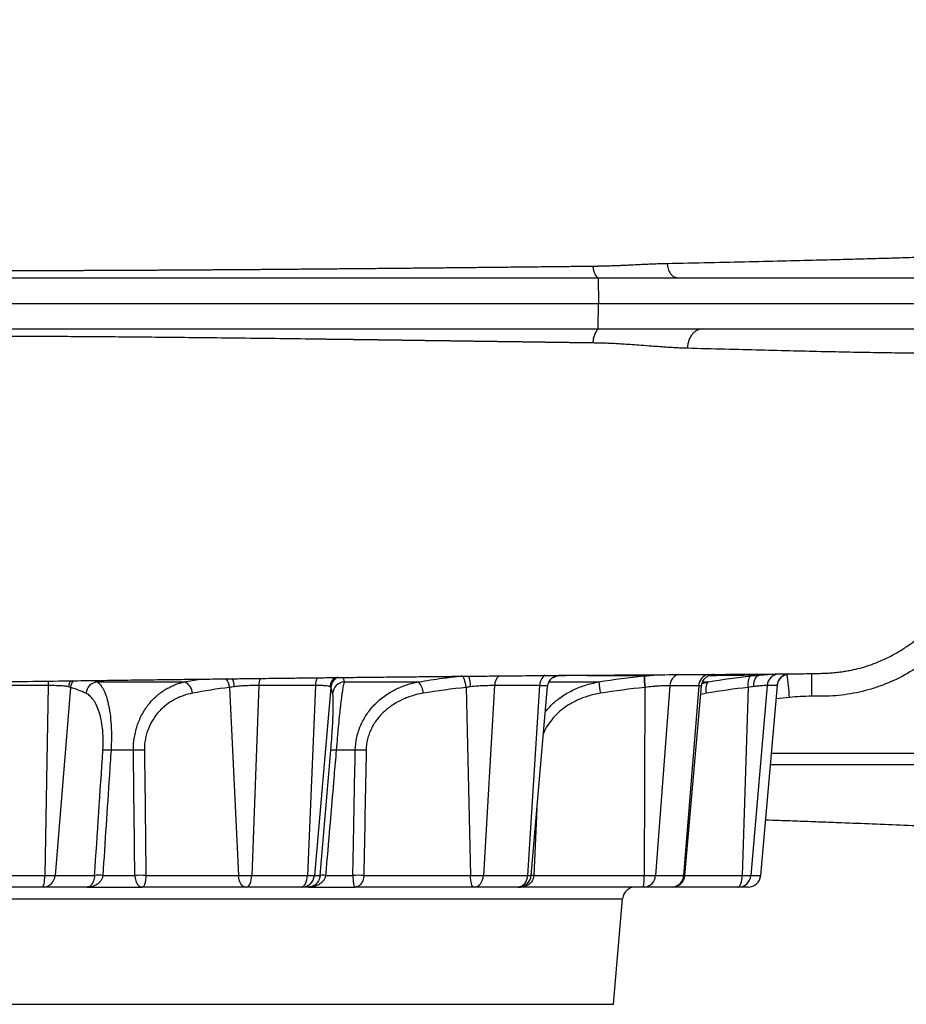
# Model space of a CAD drawing. Header units: millimetres. Extents: x 648 to 3450, y 253 to 3684.
# Tile 5 of 21: x 1382 to 1730, y 378 to 764. Entities that reach past the tile are written whole.
import ezdxf

# ---------------------------------------------------------------- set-up
doc = ezdxf.new("R2010")
doc.units = ezdxf.units.MM

msp = doc.modelspace()

# ---------------------------------------------------------------- linework, layer by layer
at = {"color": 7, "linetype": 'Continuous', "lineweight": 25}
for p, q in [((1609.51, 663.01), (1609.62, 653.01)), ((1640.2, 663.2), (1640.96, 663.01)), ((1640.96, 663.01), (2203.3, 663.01)), ((1609.51, 643.01), (1609.62, 653.01)), ((1609.62, 653.01), (2279.03, 653.01)), ((1650.42, 643.01), (2203.33, 643.01)), ((1393.59, 503.07), (1392.34, 428.57)), ((1402.38, 502.35), (1396.35, 428.57)), ((1412.86, 504.53), (1447.21, 504.53)), ((1464.81, 502.35), (1468.33, 428.57)), ((1476.31, 503.08), (1473.55, 428.57)), ((1498.52, 503.08), (1495.36, 428.57)), ((1504.58, 502.35), (1498.13, 428.57)), ((1509.75, 504.53), (1538.97, 504.53)), ((1557.69, 502.35), (1559.36, 428.57)), ((1568.88, 503.06), (1564.44, 428.57)), ((1586.51, 503.04), (1581.75, 428.57)), ((1583.2, 428.57), (1589.68, 502.68)), ((1627.84, 502.35), (1627.5, 428.57)), ((1637.63, 502.99), (1631.94, 428.57)), ((1648.95, 503), (1643.05, 428.57)), ((1643.55, 428.57), (1650.06, 502.92)), ((1668.38, 502.35), (1666.07, 428.57)), ((1675.84, 503.11), (1669.43, 428.57)), ((1679.74, 503.14), (1673.26, 428.57)), ((1673.3, 428.57), (1679.83, 503.11)), ((1427.11, 477.7), (1418.31, 477.7)), ((1514.17, 477.7), (1506.69, 477.7)), ((1758.34, 472.01), (1677.1, 472.01)), ((1368.17, 428.57), (1392.34, 428.57)), ((1392.34, 428.57), (1396.35, 428.57)), ((1396.35, 428.57), (1411.87, 428.57)), ((1415.08, 428.57), (1427.66, 428.57)), ((1432.01, 428.57), (1468.33, 428.57)), ((1468.33, 428.57), (1473.55, 428.57)), ((1473.55, 428.57), (1495.36, 428.57)), ((1495.36, 428.57), (1498.13, 428.57)), ((1498.13, 428.57), (1500.4, 428.57)), ((1502.53, 428.57), (1513.23, 428.57)), ((1517.53, 428.57), (1559.36, 428.57)), ((1559.36, 428.57), (1564.44, 428.57)), ((1564.44, 428.57), (1581.75, 428.57)), ((1584.25, 428.57), (1627.5, 428.57)), ((1627.5, 428.57), (1631.94, 428.57)), ((1631.94, 428.57), (1643.05, 428.57)), ((1666.07, 428.57), (1669.43, 428.57)), ((1669.43, 428.57), (1673.26, 428.57)), ((1391.39, 424.01), (1367.56, 424.01)), ((1391.7, 424.01), (1391.39, 424.01)), ((1408.99, 424.01), (1391.7, 424.01)), ((1408.99, 424.01), (1430.59, 424.01)), ((1471.04, 424.01), (1430.59, 424.01)), ((1471.45, 424.01), (1471.04, 424.01)), ((1492.94, 424.01), (1471.45, 424.01)), ((1493.16, 424.01), (1492.94, 424.01)), ((1495.68, 424.01), (1493.16, 424.01)), ((1495.68, 424.01), (1514.06, 424.01)), ((1560.65, 424.01), (1514.06, 424.01)), ((1561.04, 424.01), (1560.65, 424.01)), ((1578.1, 424.01), (1561.04, 424.01)), ((1578.22, 424.01), (1578.1, 424.01)), ((1578.2, 424.01), (1579.07, 424.01)), ((1627.24, 424.01), (1579.07, 424.01)), ((1627.58, 424.01), (1627.24, 424.01)), ((1638.53, 424.01), (1627.58, 424.01)), ((1638.57, 424.01), (1638.53, 424.01)), ((1664.28, 424.01), (1638.57, 424.01)), ((1664.55, 424.01), (1664.28, 424.01)), ((1668.32, 424.01), (1664.55, 424.01)), ((1668.32, 424.01), (1668.32, 424.01)), ((1615.48, 378.01), (1619.1, 419.44)), ((1035.48, 378.01), (1615.48, 378.01))]:
    msp.add_line(p, q, dxfattribs=at)
at = {"color": 1, "linetype": 'Continuous', "lineweight": 25}
for p, q in [((1593.59, 506.88), (1591.23, 505.87)), ((1411.63, 505.07), (1412.86, 504.53)), ((1447.21, 504.53), (1453.29, 505.6)), ((1590.29, 504.53), (1609.83, 504.53)), ((1650.23, 503.86), (1652.85, 504.53)), ((1650.57, 504.53), (1652.85, 504.53)), ((1679.7, 503.12), (1679.74, 503.14)), ((1651.99, 500.06), (1649.76, 499.51)), ((1684.61, 498.45), (1679.36, 497.84)), ((1677.5, 476.57), (1759.49, 476.57)), ((1585.49, 454.78), (1584.25, 428.57)), ((1581.75, 428.57), (1583.2, 428.57)), ((1643.05, 428.57), (1643.55, 428.57)), ((1643.55, 428.57), (1666.07, 428.57)), ((1673.26, 428.57), (1673.3, 428.57)), ((1031.85, 419.44), (1619.1, 419.44))]:
    msp.add_line(p, q, dxfattribs=at)
at = {"color": 7, "linetype": 'Continuous', "lineweight": 25, "flags": 128}
for points in [[(1557.69, 502.35), (1557.56, 503.22), (1557.4, 504.04), (1557.21, 504.8), (1556.99, 505.47), (1556.75, 506.02), (1556.5, 506.45), (1556.25, 506.74), (1556, 506.88)], [(1668.38, 502.35), (1668.35, 503.22), (1668.38, 504.04), (1668.46, 504.8), (1668.6, 505.47), (1668.79, 506.02), (1669.01, 506.45), (1669.28, 506.74), (1669.57, 506.88)], [(1670.6, 502.67), (1670.62, 503.53), (1670.73, 504.35), (1670.92, 505.11), (1671.18, 505.77), (1671.51, 506.33), (1671.89, 506.76), (1672.31, 507.06), (1672.77, 507.2)], [(1693.21, 507.99), (1693.21, 507.83), (1693.21, 507.32), (1693.21, 506.5), (1693.21, 505.38), (1693.21, 504), (1693.21, 502.42), (1693.21, 500.69), (1693.21, 498.86)], [(1651.99, 500.06), (1651.92, 500.89), (1651.9, 501.69), (1651.94, 502.42), (1652.03, 503.07), (1652.17, 503.63), (1652.36, 504.06), (1652.59, 504.36), (1652.85, 504.53)], [(1391.39, 424.01), (1391.57, 424.09), (1391.74, 424.35), (1391.9, 424.76), (1392.04, 425.32), (1392.16, 426.01), (1392.25, 426.79), (1392.31, 427.66), (1392.34, 428.57)], [(1471.04, 424.01), (1470.54, 424.09), (1470.06, 424.35), (1469.6, 424.76), (1469.2, 425.32), (1468.86, 426.01), (1468.6, 426.79), (1468.42, 427.66), (1468.33, 428.57)], [(1471.45, 424.01), (1471.84, 424.09), (1472.21, 424.35), (1472.56, 424.76), (1472.87, 425.32), (1473.14, 426.01), (1473.34, 426.79), (1473.48, 427.66), (1473.55, 428.57)], [(1492.94, 424.01), (1493.39, 424.09), (1493.82, 424.35), (1494.23, 424.76), (1494.58, 425.32), (1494.88, 426.01), (1495.12, 426.79), (1495.28, 427.66), (1495.36, 428.57)], [(1560.65, 424.01), (1560.41, 424.09), (1560.18, 424.35), (1559.97, 424.76), (1559.78, 425.32), (1559.61, 426.01), (1559.49, 426.79), (1559.4, 427.66), (1559.36, 428.57)], [(1561.04, 424.01), (1561.67, 424.09), (1562.28, 424.35), (1562.84, 424.76), (1563.35, 425.32), (1563.77, 426.01), (1564.1, 426.79), (1564.33, 427.66), (1564.44, 428.57)], [(1664.28, 424.01), (1664.62, 424.09), (1664.93, 424.35), (1665.23, 424.76), (1665.5, 425.32), (1665.72, 426.01), (1665.89, 426.79), (1666.01, 427.66), (1666.07, 428.57)]]:
    msp.add_lwpolyline(points, dxfattribs=at)
at = {"color": 1, "linetype": 'Continuous', "lineweight": 25, "flags": 128}
for points in [[(1592.25, 506.58), (1592.76, 506.74), (1593.59, 506.88)], [(1584.25, 428.57), (1583.69, 428.59), (1583.2, 428.61)]]:
    msp.add_lwpolyline(points, dxfattribs=at)
at = {"color": 1, "linetype": 'Continuous', "lineweight": 25}
for centre, radius, start, end in [((1506.54, 502.9), 8.02, 155.778, 178.6807), ((1509.36, 502.13), 5.13, 126.2225, 174.132), ((1509.56, 501.88), 5, 117.5234, 174.6138), ((1542.24, 501.78), 17.22, 2.7087, 17.0226), ((1574.34, 503), 5.45, 133.5703, 179.4078), ((1591.71, 502.96), 5.2, 127.1899, 179.1587), ((1594.24, 502.24), 4.77, 94.1988, 115.7167), ((1642.44, 502.84), 4.81, 108.9223, 178.23), ((1653.76, 502.79), 4.82, 103.2751, 177.5921), ((1416.28, 502.75), 22.69, 174.698, 179.1968), ((1407.21, 501.95), 5.66, 147.3803, 173.4037), ((1407.67, 501.73), 5.33, 141.6999, 173.2749), ((1457.67, 501.6), 7.19, 6.0338, 35.1347), ((1457.18, 501.84), 9.63, 4.7433, 24.2173), ((1485.58, 502.89), 9.28, 160.7487, 178.7885)]:
    msp.add_arc(centre, radius, start, end, dxfattribs=at)
at = {"color": 7, "linetype": 'Continuous', "lineweight": 25}
for centre, radius, start, end in [((1657.36, 506.34), 29.8, 178.9738, 187.7006), ((1652.81, 505.85), 25.13, 177.6324, 187.9805), ((1680.77, 502.72), 4.95, 94.0429, 175.5626), ((1684.7, 502.73), 4.98, 94.2742, 175.2265), ((1412.46, 474.76), 273.18, 4.9766, 6.892), ((1413.59, 499.41), 5.17, 98.0936, 172.7903), ((1445, 499.74), 5.27, 3.4298, 65.2804), ((1510.27, 499.55), 5, 96.0178, 174.2153), ((1533.82, 499.71), 7.05, 2.7923, 43.0802), ((1646.61, 506.72), 36.85, 183.4142, 190.4226), ((1416.72, 452.76), 24.99, 86.3506, 93.6494), ((1429.27, 429.86), 47.89, 87.414, 92.586), ((1505.64, 467.97), 9.78, 83.8222, 96.1778), ((1516.31, 430.91), 46.84, 87.3839, 92.6161), ((1391.55, 428.81), 4.81, 271.8112, 357.1203), ((1413.48, 403.55), 25.08, 86.3278, 93.6722), ((1429.84, 380.81), 47.81, 87.3911, 92.6089), ((1493.16, 429), 5, 270.0348, 355.0435), ((1501.47, 418.75), 9.88, 83.8023, 96.1977), ((1515.38, 381.96), 46.66, 87.3576, 92.6424), ((1577.4, 428.3), 4.35, 279.2859, 3.5238), ((1578.22, 429.01), 5, 270, 355), ((1606.19, 427.5), 21.34, 350.5815, 2.8807), ((1627.28, 428.65), 4.65, 273.6577, 359.0115), ((1638.32, 428.74), 4.73, 272.635, 357.9945), ((1638.57, 429.01), 5, 270, 355), ((1664.5, 428.95), 4.95, 270.4749, 355.5846), ((1668.32, 429.01), 5, 270, 355), ((1668.3, 428.98), 4.98, 270.1902, 355.2368), ((1624.08, 419.01), 5, 90, 175)]:
    msp.add_arc(centre, radius, start, end, dxfattribs=at)
for points, knots in [([(1766.59, 672.5), (1766.52, 674.04), (1766.33, 678.33), (1765.86, 685.15), (1765.23, 692.73), (1764.53, 699.63), (1763.8, 705.89), (1763.02, 711.91), (1762.19, 717.64), (1761.35, 722.93), (1760.59, 727.39), (1759.82, 731.61), (1759.05, 735.66), (1758.25, 739.64), (1757.36, 743.13), (1756.41, 746.29), (1755.41, 749.17), (1754.1, 752.56), (1752.45, 756.26), (1750.46, 760.09), (1748.67, 763.14), (1746.9, 765.9), (1744.89, 768.76), (1742.43, 771.9), (1739.96, 774.73), (1737.95, 776.82), (1736.38, 778.34), (1735.11, 779.48), (1734.1, 780.32), (1733.02, 781.16), (1731.48, 782.34), (1729.69, 783.68), (1728.12, 784.81), (1726.47, 785.97), (1724.68, 787.18), (1723.42, 787.95), (1723, 788.22)], [0, 0, 0, 0, 0.032172, 0.089753, 0.143065, 0.191228, 0.234869, 0.274846, 0.318256, 0.356021, 0.3871, 0.413218, 0.446298, 0.474269, 0.499743, 0.523253, 0.545054, 0.565327, 0.601844, 0.633502, 0.660491, 0.679831, 0.70557, 0.735854, 0.764767, 0.793672, 0.81643, 0.84079, 0.86724, 0.893098, 0.921924, 0.945659, 0.956405, 0.966908, 0.988822, 1, 1, 1, 1]), ([(1607.45, 667.67), (1607.92, 667.68), (1608.88, 667.69), (1610.34, 667.72), (1611.87, 667.76), (1613.47, 667.8), (1615.12, 667.85), (1616.83, 667.92), (1618.61, 667.98), (1620.44, 668.06), (1622.95, 668.18), (1625.65, 668.31), (1628.05, 668.43), (1630.07, 668.52), (1632.07, 668.61), (1634.44, 668.69), (1635.92, 668.73), (1636.63, 668.74)], [0, 0, 0, 0, 0.046411, 0.095086, 0.146026, 0.199231, 0.254701, 0.312436, 0.372436, 0.434702, 0.499234, 0.63027, 0.713662, 0.749418, 0.841419, 0.924945, 1, 1, 1, 1]), ([(1361.56, 665.92), (1362.26, 665.92), (1363.66, 665.92), (1365.76, 665.92), (1367.87, 665.92), (1369.99, 665.92), (1372.11, 665.92), (1374.24, 665.93), (1376.38, 665.93), (1378.52, 665.93), (1380.67, 665.93), (1382.83, 665.94), (1384.99, 665.94), (1387.16, 665.95), (1389.34, 665.95), (1391.52, 665.95), (1393.71, 665.96), (1395.91, 665.97), (1398.11, 665.97), (1400.32, 665.98), (1402.53, 665.99), (1404.75, 665.99), (1406.98, 666), (1409.21, 666.01), (1411.45, 666.02), (1413.69, 666.03), (1415.94, 666.04), (1418.19, 666.04), (1420.45, 666.05), (1422.72, 666.06), (1424.99, 666.08), (1427.27, 666.09), (1429.55, 666.1), (1431.83, 666.11), (1434.12, 666.12), (1436.42, 666.13), (1438.72, 666.15), (1441.03, 666.16), (1443.34, 666.17), (1445.65, 666.19), (1447.97, 666.2), (1450.29, 666.22), (1452.62, 666.23), (1454.95, 666.25), (1457.28, 666.26), (1459.62, 666.28), (1461.96, 666.29), (1464.31, 666.31), (1466.65, 666.32), (1469.01, 666.34), (1471.36, 666.36), (1473.72, 666.38), (1476.08, 666.39), (1478.44, 666.41), (1480.81, 666.43), (1483.18, 666.45), (1485.55, 666.47), (1487.92, 666.49), (1490.3, 666.51), (1492.89, 666.53), (1495.71, 666.55), (1498.75, 666.58), (1501.81, 666.6), (1504.89, 666.63), (1507.99, 666.66), (1511.11, 666.69), (1514.25, 666.71), (1517.41, 666.74), (1520.58, 666.77), (1523.78, 666.8), (1526.99, 666.83), (1530.21, 666.86), (1533.46, 666.89), (1536.71, 666.93), (1539.99, 666.96), (1543.27, 666.99), (1546.57, 667.02), (1549.89, 667.06), (1553.21, 667.09), (1556.55, 667.12), (1559.89, 667.16), (1563.25, 667.19), (1566.62, 667.23), (1569.99, 667.26), (1573.37, 667.3), (1576.76, 667.34), (1580.16, 667.37), (1583.56, 667.41), (1586.97, 667.45), (1590.38, 667.48), (1593.79, 667.52), (1597.21, 667.56), (1600.63, 667.6), (1604.04, 667.63), (1606.31, 667.66), (1607.45, 667.67)], [0, 0, 0, 0, 0.007663, 0.015358, 0.023087, 0.030849, 0.038643, 0.046471, 0.054332, 0.062226, 0.070154, 0.078114, 0.086108, 0.094134, 0.102194, 0.110287, 0.118414, 0.126574, 0.134767, 0.142993, 0.151252, 0.159545, 0.167872, 0.176232, 0.184625, 0.193052, 0.201512, 0.210006, 0.218533, 0.227094, 0.235688, 0.244316, 0.252977, 0.261671, 0.270399, 0.27916, 0.287955, 0.296782, 0.305643, 0.314538, 0.323465, 0.332425, 0.341419, 0.350445, 0.359504, 0.368597, 0.377722, 0.38688, 0.396071, 0.405295, 0.414551, 0.42384, 0.433162, 0.442517, 0.451905, 0.461325, 0.470779, 0.480265, 0.489784, 0.499335, 0.511494, 0.523779, 0.536191, 0.548729, 0.561394, 0.574185, 0.587103, 0.600148, 0.613319, 0.626617, 0.64004, 0.653591, 0.667268, 0.681071, 0.695, 0.709055, 0.723237, 0.737544, 0.751978, 0.766537, 0.781222, 0.796034, 0.81097, 0.826033, 0.841221, 0.856535, 0.871974, 0.887539, 0.903229, 0.919044, 0.934985, 0.951051, 0.967242, 0.983559, 1, 1, 1, 1]), ([(1607.45, 667.67), (1607.46, 667.21), (1607.51, 666.73), (1607.71, 665.79), (1607.85, 665.33), (1608.22, 664.49), (1608.45, 664.11), (1608.95, 663.47), (1609.22, 663.21), (1609.51, 663.01)], [0, 0, 0, 0, 0.25, 0.25, 0.5, 0.5, 0.75, 0.75, 1, 1, 1, 1]), ([(1362.2, 663.01), (1408.47, 663.01), (1452.41, 663.01), (1504.48, 663.01), (1514.75, 663.01), (1529.94, 663.01), (1534.96, 663.01), (1544.86, 663.01), (1549.75, 663.01), (1573.88, 663.01), (1592.19, 663.01), (1609.51, 663.01)], [0, 0, 0, 0, 0.5, 0.5, 0.625, 0.625, 0.6875, 0.6875, 0.75, 0.75, 1, 1, 1, 1]), ([(1358.42, 653.01), (1387.28, 653.01), (1415.67, 653.01), (1504.38, 653.01), (1561.12, 653.01), (1609.62, 653.01)], [0.82638077, 0.82638077, 0.82638077, 0.82638077, 0.85193206, 0.85193206, 0.90872632, 0.90872632, 0.90872632, 0.90872632]), ([(1375.48, 643.01), (1398.45, 643.01), (1421.07, 643.01), (1504.29, 643.01), (1561.02, 643.01), (1609.51, 643.01)], [0.83144573, 0.83144573, 0.83144573, 0.83144573, 0.85193206, 0.85193206, 0.90872632, 0.90872632, 0.90872632, 0.90872632]), ([(1609.51, 643.01), (1609.21, 642.72), (1608.93, 642.37), (1608.43, 641.56), (1608.2, 641.11), (1607.84, 640.14), (1607.69, 639.62), (1607.49, 638.56), (1607.44, 638.02), (1607.43, 637.5)], [0, 0, 0, 0, 0.25, 0.25, 0.5, 0.5, 0.75, 0.75, 1, 1, 1, 1]), ([(1650.42, 643.01), (1650.08, 643.01), (1649.73, 642.97), (1649.01, 642.79), (1648.65, 642.66), (1647.94, 642.29), (1647.59, 642.06), (1646.93, 641.49), (1646.62, 641.16), (1646.05, 640.43), (1645.79, 640.02), (1645.34, 639.16), (1645.16, 638.7), (1644.85, 637.76), (1644.74, 637.28), (1644.58, 636.33), (1644.54, 635.86), (1644.52, 635.4)], [0, 0, 0, 0, 0.125, 0.125, 0.25, 0.25, 0.375, 0.375, 0.5, 0.5, 0.625, 0.625, 0.75, 0.75, 0.875, 0.875, 1, 1, 1, 1]), ([(1607.43, 637.5), (1606.85, 637.5), (1605.71, 637.52), (1603.99, 637.54), (1602.27, 637.57), (1600.55, 637.59), (1598.83, 637.61), (1597.11, 637.64), (1595.39, 637.66), (1593.67, 637.69), (1591.95, 637.71), (1590.24, 637.73), (1588.52, 637.76), (1586.81, 637.78), (1585.1, 637.8), (1583.38, 637.83), (1581.67, 637.85), (1579.97, 637.88), (1578.26, 637.9), (1576.55, 637.92), (1574.85, 637.95), (1573.15, 637.97), (1571.45, 637.99), (1569.76, 638.02), (1568.06, 638.04), (1566.37, 638.07), (1564.68, 638.09), (1562.99, 638.11), (1561.31, 638.14), (1559.63, 638.16), (1557.95, 638.18), (1556.27, 638.21), (1554.6, 638.23), (1552.93, 638.25), (1551.27, 638.28), (1549.6, 638.3), (1547.95, 638.32), (1546.29, 638.34), (1544.64, 638.37), (1542.99, 638.39), (1541.34, 638.41), (1539.7, 638.44), (1538.07, 638.46), (1536.43, 638.48), (1534.81, 638.5), (1533.18, 638.53), (1531.56, 638.55), (1529.94, 638.57), (1528.33, 638.59), (1526.72, 638.61), (1525.12, 638.64), (1523.52, 638.66), (1521.93, 638.68), (1520.34, 638.7), (1518.76, 638.72), (1517.18, 638.74), (1515.6, 638.77), (1514.03, 638.79), (1512.47, 638.81), (1510.91, 638.83), (1509.36, 638.85), (1507.81, 638.87), (1506.26, 638.89), (1504.73, 638.91), (1503.19, 638.93), (1501.67, 638.95), (1500.14, 638.97), (1493.87, 639.05), (1482.98, 639.19), (1467.57, 639.38), (1452.75, 639.54), (1441.26, 639.66), (1432.99, 639.74), (1427.74, 639.79), (1422.57, 639.83), (1417.46, 639.87), (1412.42, 639.91), (1407.46, 639.94), (1402.57, 639.97), (1397.75, 640), (1393.01, 640.02), (1388.34, 640.04), (1383.75, 640.06), (1379.24, 640.07), (1376.25, 640.08), (1374.77, 640.08)], [0, 0, 0, 0, 0.008719, 0.017403, 0.026053, 0.034668, 0.043249, 0.051795, 0.060306, 0.068783, 0.077225, 0.085632, 0.094005, 0.102343, 0.110646, 0.118915, 0.127149, 0.135348, 0.143513, 0.151643, 0.159738, 0.167798, 0.175824, 0.183815, 0.191771, 0.199692, 0.207579, 0.215431, 0.223248, 0.23103, 0.238777, 0.24649, 0.254168, 0.261811, 0.269419, 0.276992, 0.284531, 0.292035, 0.299503, 0.306937, 0.314336, 0.3217, 0.329029, 0.336324, 0.343583, 0.350807, 0.357997, 0.365151, 0.372271, 0.379356, 0.386405, 0.39342, 0.4004, 0.407344, 0.414254, 0.421129, 0.427969, 0.434774, 0.441543, 0.448278, 0.454978, 0.461643, 0.468272, 0.474867, 0.481427, 0.487951, 0.494441, 0.500896, 0.568162, 0.632124, 0.692779, 0.75012, 0.771414, 0.792362, 0.812965, 0.833222, 0.853133, 0.872698, 0.891918, 0.910792, 0.929322, 0.947508, 0.965349, 0.982846, 1, 1, 1, 1]), ([(1644.52, 635.4), (1644.2, 635.41), (1643.54, 635.43), (1642.52, 635.47), (1641.47, 635.51), (1640.37, 635.56), (1639.23, 635.63), (1638.05, 635.7), (1636.83, 635.77), (1635.35, 635.87), (1633.27, 636.03), (1630.22, 636.26), (1626.63, 636.53), (1623, 636.8), (1619.87, 637.01), (1617.11, 637.17), (1614.59, 637.29), (1612.17, 637.39), (1609.79, 637.46), (1608.21, 637.48), (1607.43, 637.5)], [0, 0, 0, 0, 0.027661, 0.056377, 0.086147, 0.116973, 0.148855, 0.181793, 0.215788, 0.25084, 0.304755, 0.38819, 0.50115, 0.597298, 0.680535, 0.750862, 0.815373, 0.878398, 0.939939, 1, 1, 1, 1]), ([(1363.56, 504.43), (1364.9, 504.45), (1371.59, 504.54), (1383.72, 504.71), (1397.96, 504.89), (1410.41, 505.06), (1420.98, 505.19), (1431.34, 505.33), (1441.1, 505.45), (1449.94, 505.56), (1457.82, 505.65), (1464.74, 505.74), (1470.73, 505.81), (1475.8, 505.87), (1479.76, 505.92), (1482.73, 505.95), (1485.01, 505.98), (1487.28, 506), (1489.88, 506.03), (1493.54, 506.08), (1498.43, 506.13), (1504.69, 506.2), (1511.9, 506.28), (1520.01, 506.37), (1528.24, 506.46), (1536.45, 506.54), (1544.29, 506.62), (1552.09, 506.7), (1559.62, 506.77), (1568.86, 506.85), (1579.51, 506.95), (1591.21, 507.04), (1601.86, 507.12), (1611.51, 507.19), (1620.21, 507.25), (1629.83, 507.31), (1640.25, 507.37), (1651.18, 507.44), (1660.97, 507.49), (1668.24, 507.54), (1673.51, 507.57), (1677.24, 507.6), (1680.78, 507.63), (1684.3, 507.66), (1687.78, 507.7), (1690.82, 507.74), (1693.12, 507.77), (1695.07, 507.81), (1696.72, 507.86), (1698.03, 507.91), (1698.97, 507.95), (1699.93, 508), (1700.87, 508.06), (1701.78, 508.12), (1703.22, 508.26), (1704.81, 508.45), (1706.73, 508.74), (1709.26, 509.21), (1712.43, 509.95), (1715.95, 511.02), (1719.93, 512.51), (1724.08, 514.41), (1728.26, 516.78), (1731.81, 519.17), (1734.73, 521.43), (1736.97, 523.36), (1738.4, 524.7), (1739.28, 525.55), (1739.72, 525.98), (1740.44, 526.71), (1741.46, 527.79), (1742.8, 529.31), (1744.38, 531.26), (1746.04, 533.5), (1747.74, 536.04), (1749.45, 538.89), (1751.24, 542.31), (1753.08, 546.47), (1754.44, 550.37), (1755.41, 553.85), (1756.08, 556.73), (1756.73, 559.57), (1757.34, 562.39), (1757.94, 565.16), (1758.61, 568.43), (1759.39, 572.37), (1760.5, 578.32), (1761.84, 586.23), (1763.26, 595.92), (1764.49, 605.93), (1765.5, 616.19), (1766.21, 625.39), (1766.47, 631.18), (1766.57, 633.46)], [0, 0, 0, 0, 0.00594, 0.02975, 0.054408, 0.070344, 0.086618, 0.103093, 0.118481, 0.132452, 0.145003, 0.15613, 0.165832, 0.174105, 0.180947, 0.185317, 0.188802, 0.1923, 0.196625, 0.201778, 0.210697, 0.221353, 0.233749, 0.24789, 0.26378, 0.277498, 0.292202, 0.306841, 0.321132, 0.335074, 0.360523, 0.384719, 0.407655, 0.429324, 0.449719, 0.468841, 0.500108, 0.53146, 0.562933, 0.594319, 0.610665, 0.626955, 0.643615, 0.661759, 0.681483, 0.702697, 0.716913, 0.73056, 0.743224, 0.74886, 0.754287, 0.759506, 0.764521, 0.769196, 0.772236, 0.775218, 0.778314, 0.781682, 0.786809, 0.792443, 0.797823, 0.805422, 0.8125, 0.819075, 0.824634, 0.828944, 0.832021, 0.833154, 0.834563, 0.836064, 0.838443, 0.841387, 0.84501, 0.849412, 0.853579, 0.858405, 0.864011, 0.870581, 0.878436, 0.882226, 0.88646, 0.891485, 0.895028, 0.899118, 0.903937, 0.909697, 0.91671, 0.930458, 0.944861, 0.959593, 0.974636, 0.990008, 1, 1, 1, 1]), ([(1756.57, 533.63), (1755.78, 532.25), (1754.95, 530.88), (1753.18, 528.22), (1752.26, 526.93), (1749.38, 523.16), (1747.29, 520.79), (1743.92, 517.46), (1742.76, 516.39), (1740.95, 514.84), (1740.34, 514.33), (1739.09, 513.33), (1738.46, 512.84), (1735.26, 510.46), (1732.6, 508.74), (1727.06, 505.71), (1724.19, 504.39), (1720.47, 502.98), (1719.71, 502.71), (1718.2, 502.2), (1717.44, 501.95), (1715.14, 501.26), (1713.61, 500.86), (1708.98, 499.82), (1704.31, 499.11), (1699.57, 498.89), (1697.58, 498.86), (1697.19, 498.86), (1696.39, 498.86), (1695.99, 498.86), (1694.8, 498.86), (1694.01, 498.86), (1693.21, 498.86)], [0, 0, 0, 0, 0.0625, 0.0625, 0.125, 0.125, 0.25, 0.25, 0.3125, 0.3125, 0.34375, 0.34375, 0.375, 0.375, 0.5, 0.5, 0.625, 0.625, 0.65625, 0.65625, 0.6875, 0.6875, 0.75, 0.75, 0.875, 0.9375, 0.9375, 0.953125, 0.953125, 0.96875, 0.96875, 1, 1, 1, 1]), ([(1589.7, 502.69), (1589.7, 502.76), (1589.69, 503.2), (1589.93, 503.95), (1590.34, 504.84), (1590.86, 505.53), (1591.37, 506.03), (1591.8, 506.34), (1592.08, 506.5), (1592.14, 506.53), (1592.17, 506.54)], [0, 0, 0, 0, 0.035929, 0.218149, 0.383281, 0.533216, 0.667249, 0.787781, 0.907261, 1, 1, 1, 1]), ([(1592.16, 506.53), (1592.2, 506.55), (1592.28, 506.59), (1592.26, 506.58), (1592.25, 506.58)], [0, 0, 0, 0, 0.555321, 1, 1, 1, 1]), ([(1627.71, 506.89), (1625.19, 506.9), (1622.6, 506.9), (1618.59, 506.91), (1617.23, 506.92), (1614.48, 506.92), (1613.09, 506.93), (1606.02, 506.95), (1600.09, 506.98), (1593.89, 507)], [0, 0, 0, 0, 0.25, 0.25, 0.375, 0.375, 0.5, 0.5, 1, 1, 1, 1]), ([(1650.08, 502.91), (1650.11, 503.23), (1650.19, 503.9), (1650.58, 504.82), (1651.11, 505.63), (1651.72, 506.25), (1652.32, 506.69), (1652.86, 506.98), (1653.26, 507.15), (1653.51, 507.23), (1653.63, 507.26), (1653.62, 507.26), (1653.62, 507.26)], [0, 0, 0, 0, 0.126985, 0.268452, 0.397052, 0.513705, 0.617493, 0.705799, 0.781135, 0.849947, 0.93222, 1, 1, 1, 1]), ([(1672.77, 507.2), (1673.55, 507.27), (1675.13, 507.41), (1677.07, 507.53), (1678.34, 507.59), (1678.79, 507.61), (1678.86, 507.61)], [0, 0, 0, 0, 0.310367, 0.63007, 0.936319, 1, 1, 1, 1]), ([(1679.86, 503.12), (1679.86, 503.23), (1679.86, 503.72), (1680.12, 504.52), (1680.58, 505.44), (1681.17, 506.16), (1681.8, 506.72), (1682.43, 507.11), (1682.99, 507.37), (1683.44, 507.51), (1683.71, 507.57), (1683.87, 507.61), (1683.97, 507.62), (1683.97, 507.62), (1683.97, 507.62)], [0, 0, 0, 0, 0.0429842, 0.1882873, 0.3195878, 0.4391331, 0.5473799, 0.6436754, 0.7257436, 0.7894658, 0.836005, 0.8761764, 0.9294684, 1, 1, 1, 1]), ([(1401.58, 502.6), (1401.16, 502.7), (1400.67, 502.78), (1399.53, 502.9), (1398.9, 502.95), (1397.88, 502.99), (1397.52, 503.01), (1396.78, 503.03), (1396.4, 503.04), (1395.23, 503.06), (1394.42, 503.07), (1393.59, 503.07)], [0, 0, 0, 0, 0.25, 0.25, 0.5, 0.5, 0.625, 0.625, 0.75, 0.75, 1, 1, 1, 1]), ([(1412.86, 504.53), (1413.31, 504.24), (1413.75, 503.85), (1414.57, 502.84), (1414.96, 502.23), (1415.52, 501.15), (1415.7, 500.76), (1415.96, 500.13), (1416.05, 499.91), (1416.22, 499.46), (1416.3, 499.23), (1416.71, 498.03), (1417, 496.98), (1417.38, 495.23), (1417.5, 494.62), (1417.73, 493.35), (1417.83, 492.68), (1418.1, 490.62), (1418.24, 489.16), (1418.38, 486.86), (1418.42, 486.07), (1418.46, 484.44), (1418.47, 483.62), (1418.47, 481.13), (1418.42, 479.43), (1418.31, 477.7)], [0, 0, 0, 0, 0.125, 0.125, 0.25, 0.25, 0.3125, 0.3125, 0.34375, 0.34375, 0.375, 0.375, 0.5, 0.5, 0.5625, 0.5625, 0.625, 0.625, 0.75, 0.75, 0.8125, 0.8125, 0.875, 0.875, 1, 1, 1, 1]), ([(1427.11, 477.7), (1427.1, 479.43), (1427.23, 481.11), (1427.63, 483.59), (1427.8, 484.41), (1428.1, 485.62), (1428.21, 486.02), (1428.44, 486.81), (1428.56, 487.2), (1429.22, 489.12), (1429.86, 490.57), (1430.98, 492.63), (1431.39, 493.3), (1432.24, 494.57), (1432.68, 495.18), (1433.61, 496.35), (1434.1, 496.9), (1435.11, 497.96), (1435.64, 498.47), (1437.27, 499.91), (1438.4, 500.75), (1440.18, 501.84), (1440.79, 502.17), (1442.02, 502.79), (1442.65, 503.08), (1444.57, 503.84), (1445.87, 504.24), (1447.21, 504.53)], [0, 0, 0, 0, 0.125, 0.125, 0.1875, 0.1875, 0.21875, 0.21875, 0.25, 0.25, 0.375, 0.375, 0.4375, 0.4375, 0.5, 0.5, 0.5625, 0.5625, 0.625, 0.625, 0.75, 0.75, 0.8125, 0.8125, 0.875, 0.875, 1, 1, 1, 1]), ([(1476.31, 503.08), (1475.93, 503.08), (1475.55, 503.08), (1474.77, 503.07), (1474.37, 503.07), (1473.18, 503.05), (1472.37, 503.03), (1471.14, 502.98), (1470.73, 502.96), (1469.91, 502.92), (1469.51, 502.89), (1468.31, 502.81), (1467.53, 502.73), (1466.78, 502.64)], [0, 0, 0, 0, 0.125, 0.125, 0.25, 0.25, 0.5, 0.5, 0.625, 0.625, 0.75, 0.75, 1, 1, 1, 1]), ([(1504.26, 502.65), (1504.16, 502.7), (1504.05, 502.74), (1503.77, 502.81), (1503.62, 502.84), (1503.09, 502.93), (1502.67, 502.97), (1501.93, 503.01), (1501.67, 503.03), (1501.11, 503.05), (1500.82, 503.06), (1499.9, 503.08), (1499.24, 503.08), (1498.52, 503.08)], [0, 0, 0, 0, 0.125, 0.125, 0.25, 0.25, 0.5, 0.5, 0.625, 0.625, 0.75, 0.75, 1, 1, 1, 1]), ([(1509.75, 504.53), (1509.67, 504.24), (1509.58, 503.85), (1509.4, 502.84), (1509.29, 502.23), (1509.13, 501.15), (1509.07, 500.76), (1508.98, 500.13), (1508.95, 499.91), (1508.89, 499.46), (1508.86, 499.23), (1508.7, 498.03), (1508.57, 496.98), (1508.36, 495.23), (1508.29, 494.62), (1508.15, 493.35), (1508.07, 492.68), (1507.85, 490.62), (1507.71, 489.16), (1507.48, 486.86), (1507.41, 486.07), (1507.26, 484.44), (1507.19, 483.62), (1506.97, 481.13), (1506.83, 479.43), (1506.69, 477.7)], [0, 0, 0, 0, 0.125, 0.125, 0.25, 0.25, 0.3125, 0.3125, 0.34375, 0.34375, 0.375, 0.375, 0.5, 0.5, 0.5625, 0.5625, 0.625, 0.625, 0.75, 0.75, 0.8125, 0.8125, 0.875, 0.875, 1, 1, 1, 1]), ([(1514.17, 477.7), (1514.21, 479.43), (1514.42, 481.11), (1514.97, 483.59), (1515.2, 484.41), (1515.59, 485.62), (1515.73, 486.02), (1516.04, 486.81), (1516.2, 487.2), (1517.04, 489.12), (1517.85, 490.57), (1519.25, 492.63), (1519.76, 493.3), (1520.81, 494.57), (1521.36, 495.18), (1522.51, 496.35), (1523.1, 496.9), (1524.34, 497.96), (1524.99, 498.47), (1526.97, 499.91), (1528.36, 500.75), (1530.51, 501.84), (1531.24, 502.17), (1532.73, 502.79), (1533.49, 503.08), (1535.8, 503.84), (1537.37, 504.24), (1538.97, 504.53)], [0, 0, 0, 0, 0.125, 0.125, 0.1875, 0.1875, 0.21875, 0.21875, 0.25, 0.25, 0.375, 0.375, 0.4375, 0.4375, 0.5, 0.5, 0.5625, 0.5625, 0.625, 0.625, 0.75, 0.75, 0.8125, 0.8125, 0.875, 0.875, 1, 1, 1, 1]), ([(1568.88, 503.06), (1568.57, 503.06), (1568.24, 503.06), (1567.55, 503.05), (1567.19, 503.05), (1566.08, 503.03), (1565.3, 503), (1564.09, 502.96), (1563.67, 502.94), (1562.83, 502.89), (1562.41, 502.86), (1561.14, 502.77), (1560.29, 502.69), (1559.44, 502.59)], [0, 0, 0, 0, 0.125, 0.125, 0.25, 0.25, 0.5, 0.5, 0.625, 0.625, 0.75, 0.75, 1, 1, 1, 1]), ([(1637.63, 502.99), (1637.14, 502.99), (1636.55, 502.98), (1635.7, 502.96), (1635.52, 502.96), (1635.15, 502.95), (1634.96, 502.94), (1634.38, 502.92), (1633.98, 502.91), (1633.14, 502.86), (1632.7, 502.84), (1631.79, 502.78), (1631.32, 502.74), (1629.9, 502.62), (1628.93, 502.51), (1627.93, 502.37)], [0, 0, 0, 0, 0.25, 0.25, 0.3125, 0.3125, 0.375, 0.375, 0.5, 0.5, 0.625, 0.625, 0.75, 0.75, 1, 1, 1, 1]), ([(1675.84, 503.11), (1675.76, 503.11), (1675.66, 503.1), (1675.43, 503.09), (1675.29, 503.09), (1674.83, 503.07), (1674.45, 503.04), (1673.78, 502.99), (1673.54, 502.98), (1673.02, 502.93), (1672.75, 502.91), (1671.89, 502.82), (1671.27, 502.76), (1670.6, 502.67)], [0, 0, 0, 0, 0.125, 0.125, 0.25, 0.25, 0.5, 0.5, 0.625, 0.625, 0.75, 0.75, 1, 1, 1, 1]), ([(1415.13, 477.7), (1415.23, 479.18), (1415.27, 480.63), (1415.23, 482.76), (1415.2, 483.46), (1415.12, 484.84), (1415.06, 485.51), (1414.85, 487.45), (1414.66, 488.67), (1414.36, 490.11), (1414.3, 490.39), (1414.16, 490.94), (1414.1, 491.21), (1413.88, 492), (1413.73, 492.5), (1413.25, 493.94), (1412.9, 494.8), (1412.31, 495.97), (1412.11, 496.33), (1411.7, 497.01), (1411.49, 497.33), (1410.84, 498.2), (1410.39, 498.69), (1409.45, 499.5), (1408.96, 499.82), (1408.46, 500.06)], [0, 0, 0, 0, 0.125, 0.125, 0.1875, 0.1875, 0.25, 0.25, 0.375, 0.375, 0.40625, 0.40625, 0.4375, 0.4375, 0.5, 0.5, 0.625, 0.625, 0.6875, 0.6875, 0.75, 0.75, 0.875, 0.875, 1, 1, 1, 1]), ([(1450.26, 500.06), (1449.05, 499.82), (1447.86, 499.5), (1446.1, 498.89), (1445.52, 498.66), (1444.38, 498.16), (1443.82, 497.89), (1442.18, 497), (1441.12, 496.33), (1439.59, 495.16), (1439.1, 494.75), (1438.14, 493.88), (1437.68, 493.42), (1436.8, 492.46), (1436.37, 491.96), (1435.56, 490.91), (1435.18, 490.35), (1434.09, 488.64), (1433.47, 487.42), (1432.83, 485.8), (1432.71, 485.47), (1432.48, 484.8), (1432.38, 484.46), (1432.08, 483.43), (1431.92, 482.73), (1431.54, 480.62), (1431.41, 479.18), (1431.43, 477.7)], [0, 0, 0, 0, 0.125, 0.125, 0.1875, 0.1875, 0.25, 0.25, 0.375, 0.375, 0.4375, 0.4375, 0.5, 0.5, 0.5625, 0.5625, 0.625, 0.625, 0.75, 0.75, 0.78125, 0.78125, 0.8125, 0.8125, 0.875, 0.875, 1, 1, 1, 1]), ([(1504.58, 477.7), (1504.71, 479.18), (1504.82, 480.63), (1504.98, 482.76), (1505.03, 483.46), (1505.12, 484.84), (1505.16, 485.51), (1505.28, 487.45), (1505.34, 488.67), (1505.41, 490.11), (1505.42, 490.39), (1505.44, 490.94), (1505.45, 491.21), (1505.48, 492), (1505.5, 492.5), (1505.53, 493.94), (1505.55, 494.8), (1505.55, 495.97), (1505.55, 496.33), (1505.54, 497.01), (1505.53, 497.33), (1505.5, 498.2), (1505.47, 498.69), (1505.4, 499.5), (1505.35, 499.82), (1505.29, 500.06)], [0, 0, 0, 0, 0.125, 0.125, 0.1875, 0.1875, 0.25, 0.25, 0.375, 0.375, 0.40625, 0.40625, 0.4375, 0.4375, 0.5, 0.5, 0.625, 0.625, 0.6875, 0.6875, 0.75, 0.75, 0.875, 0.875, 1, 1, 1, 1]), ([(1540.86, 500.06), (1539.45, 499.82), (1538.07, 499.5), (1536.02, 498.89), (1535.35, 498.66), (1534.02, 498.16), (1533.37, 497.89), (1531.44, 497), (1530.2, 496.33), (1528.41, 495.16), (1527.83, 494.75), (1526.7, 493.88), (1526.16, 493.42), (1525.11, 492.46), (1524.6, 491.96), (1523.63, 490.91), (1523.17, 490.35), (1521.86, 488.64), (1521.11, 487.42), (1520.32, 485.8), (1520.17, 485.47), (1519.89, 484.8), (1519.75, 484.46), (1519.38, 483.43), (1519.17, 482.73), (1518.66, 480.62), (1518.47, 479.18), (1518.45, 477.7)], [0, 0, 0, 0, 0.125, 0.125, 0.1875, 0.1875, 0.25, 0.25, 0.375, 0.375, 0.4375, 0.4375, 0.5, 0.5, 0.5625, 0.5625, 0.625, 0.625, 0.75, 0.75, 0.78125, 0.78125, 0.8125, 0.8125, 0.875, 0.875, 1, 1, 1, 1]), ([(1418.31, 477.7), (1418.1, 474.38), (1417.88, 471.06), (1417.66, 467.75), (1416.8, 454.69), (1415.94, 441.63), (1415.08, 428.57)], [0, 0, 0, 0, 0.01, 0.01, 0.01, 0.04935958, 0.04935958, 0.04935958, 0.04935958]), ([(1427.66, 428.57), (1427.62, 431.89), (1427.59, 435.21), (1427.55, 438.52), (1427.4, 451.58), (1427.26, 464.64), (1427.11, 477.7)], [0, 0, 0, 0, 0.01, 0.01, 0.01, 0.04935958, 0.04935958, 0.04935958, 0.04935958]), ([(1506.69, 477.7), (1506.41, 474.38), (1506.13, 471.06), (1505.85, 467.75), (1504.74, 454.69), (1503.64, 441.63), (1502.53, 428.57)], [0, 0, 0, 0, 0.01, 0.01, 0.01, 0.04935958, 0.04935958, 0.04935958, 0.04935958]), ([(1513.23, 428.57), (1513.29, 431.89), (1513.36, 435.21), (1513.42, 438.52), (1513.67, 451.58), (1513.92, 464.64), (1514.17, 477.7)], [0, 0, 0, 0, 0.01, 0.01, 0.01, 0.04935958, 0.04935958, 0.04935958, 0.04935958]), ([(1675.21, 450.41), (1676.99, 450.35), (1681.64, 450.18), (1688.86, 449.92), (1696.98, 449.62), (1706.43, 449.26), (1717.39, 448.83), (1729.81, 448.31), (1742.35, 447.77), (1754.9, 447.19), (1764.07, 446.76), (1768.9, 446.51), (1769.73, 446.47)], [0, 0, 0, 0, 0.04962, 0.129695, 0.206754, 0.285911, 0.410332, 0.540604, 0.677263, 0.820396, 0.968951, 1, 1, 1, 1]), ([(1411.87, 428.57), (1411.86, 428.38), (1411.85, 428.19), (1411.8, 427.83), (1411.78, 427.65), (1411.68, 427.13), (1411.59, 426.81), (1411.4, 426.22), (1411.29, 425.95), (1411.04, 425.47), (1410.91, 425.26), (1410.64, 424.89), (1410.5, 424.73), (1410.21, 424.46), (1410.06, 424.35), (1409.76, 424.18), (1409.6, 424.11), (1409.37, 424.05), (1409.3, 424.03), (1409.14, 424.01), (1409.07, 424.01), (1408.99, 424.01)], [0, 0, 0, 0, 0.0625, 0.0625, 0.125, 0.125, 0.25, 0.25, 0.375, 0.375, 0.5, 0.5, 0.625, 0.625, 0.75, 0.75, 0.875, 0.875, 0.9375, 0.9375, 1, 1, 1, 1]), ([(1415.08, 428.57), (1415.06, 428.38), (1415.03, 428.19), (1414.94, 427.83), (1414.89, 427.65), (1414.68, 427.14), (1414.51, 426.81), (1414.09, 426.22), (1413.86, 425.95), (1413.35, 425.48), (1413.07, 425.26), (1412.5, 424.89), (1412.2, 424.73), (1411.59, 424.46), (1411.27, 424.35), (1410.63, 424.18), (1410.3, 424.11), (1409.81, 424.05), (1409.65, 424.03), (1409.32, 424.01), (1409.16, 424.01), (1408.99, 424.01)], [0, 0, 0, 0, 0.0625, 0.0625, 0.125, 0.125, 0.25, 0.25, 0.375, 0.375, 0.5, 0.5, 0.625, 0.625, 0.75, 0.75, 0.875, 0.875, 0.9375, 0.9375, 1, 1, 1, 1]), ([(1427.66, 428.57), (1427.67, 428.38), (1427.69, 428.19), (1427.73, 427.83), (1427.76, 427.65), (1427.85, 427.14), (1427.94, 426.81), (1428.14, 426.22), (1428.25, 425.95), (1428.49, 425.48), (1428.63, 425.26), (1428.9, 424.89), (1429.05, 424.73), (1429.34, 424.46), (1429.49, 424.35), (1429.8, 424.18), (1429.96, 424.11), (1430.19, 424.05), (1430.27, 424.03), (1430.43, 424.01), (1430.51, 424.01), (1430.59, 424.01)], [0, 0, 0, 0, 0.0625, 0.0625, 0.125, 0.125, 0.25, 0.25, 0.375, 0.375, 0.5, 0.5, 0.625, 0.625, 0.75, 0.75, 0.875, 0.875, 0.9375, 0.9375, 1, 1, 1, 1]), ([(1432.01, 428.57), (1432.01, 428.38), (1432, 428.19), (1431.98, 427.83), (1431.97, 427.65), (1431.92, 427.13), (1431.88, 426.81), (1431.78, 426.22), (1431.73, 425.95), (1431.61, 425.47), (1431.55, 425.26), (1431.42, 424.89), (1431.35, 424.73), (1431.2, 424.46), (1431.13, 424.35), (1430.98, 424.18), (1430.9, 424.11), (1430.79, 424.05), (1430.75, 424.03), (1430.67, 424.01), (1430.63, 424.01), (1430.59, 424.01)], [0, 0, 0, 0, 0.0625, 0.0625, 0.125, 0.125, 0.25, 0.25, 0.375, 0.375, 0.5, 0.5, 0.625, 0.625, 0.75, 0.75, 0.875, 0.875, 0.9375, 0.9375, 1, 1, 1, 1]), ([(1500.4, 428.57), (1500.38, 428.38), (1500.36, 428.19), (1500.29, 427.83), (1500.24, 427.65), (1500.09, 427.13), (1499.95, 426.81), (1499.63, 426.22), (1499.44, 425.95), (1499.05, 425.47), (1498.83, 425.26), (1498.39, 424.89), (1498.16, 424.73), (1497.68, 424.46), (1497.44, 424.35), (1496.94, 424.18), (1496.69, 424.11), (1496.32, 424.05), (1496.19, 424.03), (1495.94, 424.01), (1495.81, 424.01), (1495.68, 424.01)], [0, 0, 0, 0, 0.0625, 0.0625, 0.125, 0.125, 0.25, 0.25, 0.375, 0.375, 0.5, 0.5, 0.625, 0.625, 0.75, 0.75, 0.875, 0.875, 0.9375, 0.9375, 1, 1, 1, 1]), ([(1502.53, 428.57), (1502.51, 428.38), (1502.47, 428.19), (1502.37, 427.83), (1502.31, 427.65), (1502.08, 427.14), (1501.88, 426.81), (1501.42, 426.22), (1501.16, 425.95), (1500.58, 425.48), (1500.27, 425.26), (1499.63, 424.89), (1499.29, 424.73), (1498.6, 424.46), (1498.24, 424.35), (1497.52, 424.18), (1497.16, 424.11), (1496.61, 424.05), (1496.43, 424.03), (1496.06, 424.01), (1495.87, 424.01), (1495.68, 424.01)], [0, 0, 0, 0, 0.0625, 0.0625, 0.125, 0.125, 0.25, 0.25, 0.375, 0.375, 0.5, 0.5, 0.625, 0.625, 0.75, 0.75, 0.875, 0.875, 0.9375, 0.9375, 1, 1, 1, 1]), ([(1513.23, 428.57), (1513.23, 428.38), (1513.24, 428.19), (1513.25, 427.83), (1513.26, 427.65), (1513.28, 427.14), (1513.31, 426.81), (1513.36, 426.22), (1513.4, 425.95), (1513.46, 425.48), (1513.5, 425.26), (1513.58, 424.89), (1513.62, 424.73), (1513.7, 424.46), (1513.75, 424.35), (1513.83, 424.18), (1513.88, 424.11), (1513.95, 424.05), (1513.97, 424.03), (1514.01, 424.01), (1514.04, 424.01), (1514.06, 424.01)], [0, 0, 0, 0, 0.0625, 0.0625, 0.125, 0.125, 0.25, 0.25, 0.375, 0.375, 0.5, 0.5, 0.625, 0.625, 0.75, 0.75, 0.875, 0.875, 0.9375, 0.9375, 1, 1, 1, 1]), ([(1517.53, 428.57), (1517.52, 428.38), (1517.5, 428.19), (1517.45, 427.83), (1517.42, 427.65), (1517.31, 427.13), (1517.2, 426.81), (1516.97, 426.22), (1516.84, 425.95), (1516.55, 425.47), (1516.39, 425.26), (1516.06, 424.89), (1515.89, 424.73), (1515.54, 424.46), (1515.36, 424.35), (1515, 424.18), (1514.81, 424.11), (1514.53, 424.05), (1514.44, 424.03), (1514.25, 424.01), (1514.15, 424.01), (1514.06, 424.01)], [0, 0, 0, 0, 0.0625, 0.0625, 0.125, 0.125, 0.25, 0.25, 0.375, 0.375, 0.5, 0.5, 0.625, 0.625, 0.75, 0.75, 0.875, 0.875, 0.9375, 0.9375, 1, 1, 1, 1]), ([(1584.25, 428.57), (1584.24, 428.38), (1584.21, 428.19), (1584.13, 427.83), (1584.08, 427.65), (1583.91, 427.13), (1583.76, 426.81), (1583.41, 426.22), (1583.21, 425.95), (1582.78, 425.47), (1582.54, 425.26), (1582.05, 424.89), (1581.8, 424.73), (1581.28, 424.46), (1581.01, 424.35), (1580.46, 424.18), (1580.19, 424.11), (1579.77, 424.05), (1579.63, 424.03), (1579.35, 424.01), (1579.21, 424.01), (1579.07, 424.01)], [0, 0, 0, 0, 0.0625, 0.0625, 0.125, 0.125, 0.25, 0.25, 0.375, 0.375, 0.5, 0.5, 0.625, 0.625, 0.75, 0.75, 0.875, 0.875, 0.9375, 0.9375, 1, 1, 1, 1])]:
    msp.add_open_spline(points, degree=3, knots=knots, dxfattribs=at)
at = {"color": 1, "linetype": 'Continuous', "lineweight": 25}
for points, knots in [([(1636.63, 668.74), (1642.21, 668.86), (1653.37, 669.09), (1668.92, 669.43), (1683.51, 669.77), (1696.13, 670.09), (1706.99, 670.37), (1716.33, 670.63), (1724.96, 670.87), (1732.83, 671.11), (1740.48, 671.35), (1747.61, 671.59), (1753.93, 671.83), (1758.82, 672.04), (1762.74, 672.22), (1765.3, 672.36), (1766.57, 672.45), (1766.47, 672.48), (1766.44, 672.49)], [0, 0, 0, 0, 0.0694119, 0.1386953, 0.2076081, 0.2763342, 0.3313015, 0.3863565, 0.441599, 0.4971269, 0.5526621, 0.6216268, 0.6903033, 0.7589041, 0.8276115, 0.8965933, 0.9660166, 1, 1, 1, 1]), ([(1636.63, 668.74), (1636.7, 668.01), (1636.86, 666.49), (1637.88, 664.59), (1639.08, 663.4), (1639.93, 663.25), (1640.2, 663.2)], [0, 0, 0, 0, 0.272416, 0.566174, 0.859933, 1, 1, 1, 1]), ([(1766.29, 633.46), (1766.09, 633.46), (1765.64, 633.46), (1763.66, 633.46), (1760.51, 633.46), (1756.5, 633.46), (1751.42, 633.46), (1745.22, 633.46), (1737.9, 633.45), (1729.51, 633.51), (1720.1, 633.63), (1709.74, 633.81), (1698.48, 634.05), (1686.33, 634.33), (1673.28, 634.66), (1659.41, 635.01), (1649.5, 635.27), (1644.52, 635.4)], [0, 0, 0, 0, 0.051738, 0.119615, 0.187178, 0.2546, 0.321987, 0.389518, 0.457368, 0.525625, 0.593609, 0.661268, 0.728764, 0.79625, 0.863872, 0.93177, 1, 1, 1, 1]), ([(1509.39, 506.25), (1509.44, 506.07), (1509.57, 505.59), (1509.68, 504.94), (1509.75, 504.53)], [0, 0, 0, 0, 0.374941, 1, 1, 1, 1]), ([(1538.97, 504.53), (1542.13, 505.04), (1547.36, 505.87), (1552.62, 506.48), (1554.71, 506.72)], [0, 0, 0, 0, 0.604219, 1, 1, 1, 1]), ([(1627.71, 506.89), (1628.64, 506.98), (1630.53, 507.16), (1632.51, 507.29), (1633.47, 507.33), (1633.56, 507.33)], [0, 0, 0, 0, 0.468822, 0.951127, 1, 1, 1, 1]), ([(1672.77, 507.2), (1671.47, 507.17), (1668.88, 507.12), (1664.49, 507.05), (1659.72, 506.99), (1655.77, 506.95), (1653.37, 506.94), (1652.79, 506.93)], [0, 0, 0, 0, 0.23085, 0.461919, 0.693621, 0.925525, 1, 1, 1, 1]), ([(1654.72, 507.46), (1654.62, 507.43), (1654.4, 507.36), (1653.87, 507.27), (1653.39, 507.18), (1653.37, 507.18)], [0, 0, 0, 0, 0.468698, 0.979294, 1, 1, 1, 1]), ([(1589.55, 502.69), (1589.59, 502.74), (1589.69, 502.86), (1589.26, 502.94), (1588.42, 503.02), (1587.25, 503.03), (1586.51, 503.04)], [0, 0, 0, 0, 0.152881, 0.373695, 0.601095, 1, 1, 1, 1]), ([(1588.83, 492.94), (1589.77, 493.98), (1591.67, 496.11), (1595.27, 498.9), (1599.46, 501.34), (1604.39, 503.38), (1607.95, 504.13), (1609.83, 504.53)], [0, 0, 0, 0, 0.171772, 0.349777, 0.555435, 0.76548, 1, 1, 1, 1]), ([(1650.03, 502.92), (1650.02, 502.94), (1650, 502.99), (1649.38, 502.99), (1648.95, 503)], [0, 0, 0, 0, 0.313527, 1, 1, 1, 1]), ([(1610.37, 500.06), (1608.72, 499.73), (1605.61, 499.11), (1601.27, 497.42), (1597.58, 495.4), (1594.41, 493.03), (1591.8, 490.48), (1589.71, 487.6), (1588.46, 485.53), (1588.09, 484.37), (1588.08, 484.32)], [0, 0, 0, 0, 0.1771881, 0.3330458, 0.4888184, 0.6190066, 0.7491142, 0.8716714, 0.9941486, 1, 1, 1, 1]), ([(1579.07, 424.01), (1579.07, 424.01), (1579.19, 424.01), (1579.31, 424.13), (1579.42, 424.25)], [0, 0, 0, 0, 0.011898, 1, 1, 1, 1])]:
    msp.add_open_spline(points, degree=3, knots=knots, dxfattribs=at)
at = {"color": 7, "linetype": 'Continuous', "lineweight": 25}
for points in [[(1609.51, 663.01), (1619.73, 663.01), (1630.25, 663.01), (1640.96, 663.01)], [(1609.51, 643.01), (1622.7, 643.01), (1636.35, 643.01), (1650.42, 643.01)], [(1593.89, 507), (1593.81, 506.96), (1593.71, 506.92), (1593.59, 506.88)], [(1609.83, 504.53), (1615.72, 505.48), (1621.64, 506.26), (1627.57, 506.88)], [(1627.57, 506.88), (1627.62, 506.88), (1627.66, 506.89), (1627.71, 506.89)], [(1652.85, 504.53), (1658.41, 505.48), (1663.98, 506.26), (1669.57, 506.88)], [(1669.57, 506.88), (1670.69, 507), (1671.76, 507.11), (1672.77, 507.2)], [(1393.59, 503.07), (1385.43, 503.07), (1377.21, 503.07), (1368.96, 503.07)], [(1402.38, 502.35), (1402.16, 502.44), (1401.9, 502.53), (1401.58, 502.6)], [(1408.46, 500.06), (1406.45, 500.98), (1404.43, 501.75), (1402.38, 502.35)], [(1464.81, 502.35), (1459.94, 501.75), (1455.09, 500.98), (1450.26, 500.06)], [(1466.78, 502.64), (1466.09, 502.56), (1465.43, 502.46), (1464.81, 502.35)], [(1498.52, 503.08), (1491.25, 503.08), (1483.84, 503.08), (1476.31, 503.08)], [(1504.58, 502.35), (1504.55, 502.46), (1504.44, 502.56), (1504.26, 502.65)], [(1505.29, 500.06), (1505.07, 500.98), (1504.83, 501.75), (1504.58, 502.35)], [(1557.69, 502.35), (1552.05, 501.75), (1546.44, 500.98), (1540.86, 500.06)], [(1559.44, 502.59), (1558.85, 502.52), (1558.26, 502.44), (1557.69, 502.35)], [(1586.51, 503.04), (1580.84, 503.05), (1574.96, 503.05), (1568.88, 503.06)], [(1627.84, 502.35), (1621.99, 501.75), (1616.17, 500.98), (1610.37, 500.06)], [(1627.93, 502.37), (1627.9, 502.36), (1627.87, 502.36), (1627.84, 502.35)], [(1648.95, 503), (1645.44, 502.99), (1641.66, 502.99), (1637.63, 502.99)], [(1668.38, 502.35), (1662.9, 501.75), (1657.44, 500.98), (1651.99, 500.06)], [(1670.6, 502.67), (1669.9, 502.58), (1669.16, 502.47), (1668.38, 502.35)], [(1679.74, 503.14), (1678.73, 503.13), (1677.42, 503.12), (1675.84, 503.11)], [(1693.21, 498.86), (1690.34, 498.86), (1687.47, 498.73), (1684.61, 498.45)], [(1411.87, 428.57), (1412.96, 444.95), (1414.05, 461.32), (1415.13, 477.7)], [(1431.43, 477.7), (1431.63, 461.32), (1431.82, 444.95), (1432.01, 428.57)], [(1500.4, 428.57), (1501.79, 444.95), (1503.19, 461.32), (1504.58, 477.7)], [(1518.45, 477.7), (1518.14, 461.32), (1517.84, 444.95), (1517.53, 428.57)]]:
    msp.add_open_spline(points, degree=3, dxfattribs=at)

doc.saveas('drawing.dxf')
